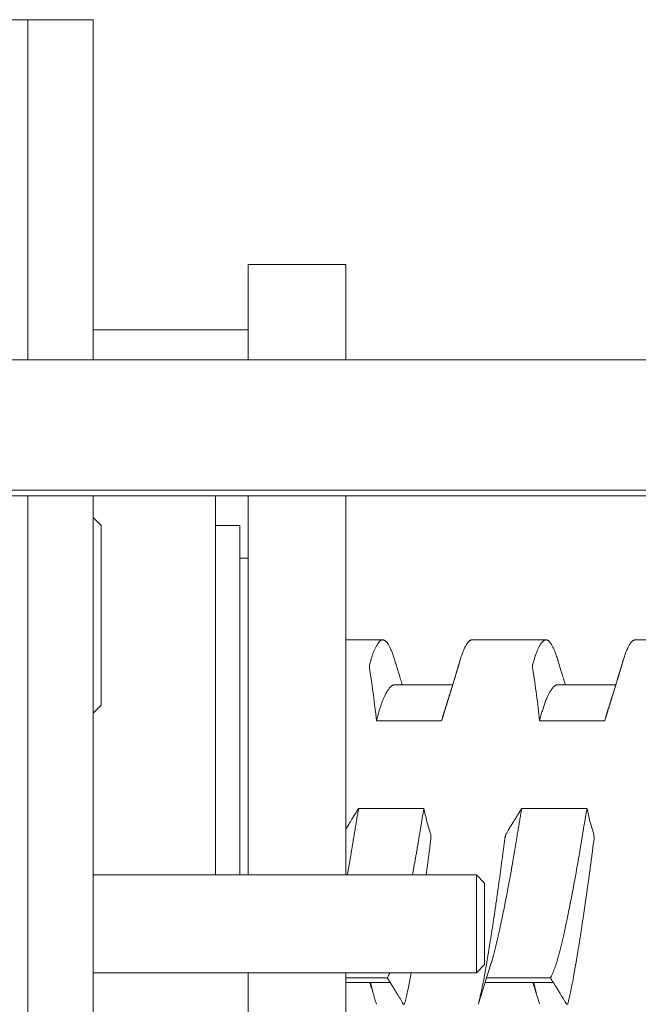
# Model space of a CAD drawing. Header units: millimetres. Extents: x 0 to 594, y 0 to 420.
# Tile 38 of 83: x 294.39 to 301.97, y 292.49 to 304.55. Entities that reach past the tile are written whole.
import ezdxf

# ---------------------------------------------------------------- set-up
doc = ezdxf.new("R2010")
doc.units = ezdxf.units.MM
doc.linetypes.add('K5LT_THIN', pattern=[0])
doc.layers.add('Системный слой', color=7, linetype='Continuous')

# ---------------------------------------------------------------- blocks, each defined once
blk = doc.blocks.new('U2')
at = {"layer": 'Системный слой', "color": 7, "linetype": 'K5LT_THIN', "lineweight": 18}
for p, q in [((294.486, 304.554), (293.886, 304.554)), ((295.286, 304.554), (294.486, 304.554)), ((294.486, 303.954), (294.486, 304.554)), ((295.286, 303.954), (295.286, 304.554)), ((294.486, 300.386), (294.486, 303.954)), ((295.286, 300.386), (295.286, 303.954)), ((297.186, 301.554), (297.186, 300.554)), ((297.186, 301.554), (298.386, 301.554)), ((298.386, 301.554), (298.386, 300.554)), ((295.286, 300.754), (297.186, 300.754)), ((297.186, 300.554), (297.186, 300.386)), ((298.386, 300.554), (298.386, 300.386)), ((388.186, 300.386), (280.486, 300.386)), ((388.186, 298.788), (280.486, 298.788)), ((280.486, 298.721), (388.186, 298.721)), ((294.486, 286.754), (294.486, 298.721)), ((295.286, 286.754), (295.286, 298.721)), ((296.786, 294.074), (296.786, 298.721)), ((297.186, 298.721), (297.186, 294.074)), ((298.386, 298.721), (298.386, 294.074)), ((295.386, 298.354), (295.286, 298.454)), ((295.386, 298.354), (295.386, 296.154)), ((296.786, 298.354), (297.086, 298.354)), ((297.086, 294.074), (297.086, 298.354)), ((297.086, 297.954), (297.186, 297.954)), ((298.386, 296.954), (298.839, 296.954)), ((299.933, 296.954), (300.839, 296.954)), ((301.933, 296.954), (302.839, 296.954)), ((299.695, 296.404), (298.986, 296.404)), ((301.695, 296.404), (300.986, 296.404)), ((295.386, 296.154), (295.286, 296.054)), ((298.76, 295.962), (299.56, 295.962)), ((300.76, 295.962), (301.56, 295.962)), ((299.343, 294.889), (298.543, 294.889)), ((301.343, 294.889), (300.543, 294.889)), ((299.986, 294.074), (295.286, 294.074)), ((300.086, 293.974), (299.986, 294.074)), ((299.986, 294.074), (299.986, 294.067)), ((299.986, 294.067), (299.986, 292.989)), ((300.086, 293.974), (300.086, 293.968)), ((300.086, 293.968), (300.086, 293.069)), ((299.986, 292.989), (299.986, 292.874)), ((300.086, 292.974), (299.986, 292.874)), ((300.086, 293.069), (300.086, 292.974)), ((299.986, 292.874), (295.286, 292.874)), ((297.186, 292.874), (297.186, 291.954)), ((298.386, 292.874), (298.386, 291.954)), ((298.386, 292.811), (298.894, 292.811)), ((298.386, 292.754), (298.93, 292.754)), ((300.092, 292.754), (300.93, 292.754)), ((300.11, 292.811), (300.894, 292.811))]:
    blk.add_line(p, q, dxfattribs=at)
for points, knots in [([(298.839, 296.954), (298.838, 296.954), (298.835, 296.954), (298.829, 296.953), (298.821, 296.95), (298.812, 296.946), (298.804, 296.939), (298.796, 296.932), (298.788, 296.923), (298.78, 296.912), (298.772, 296.9), (298.764, 296.887), (298.756, 296.873), (298.749, 296.857), (298.741, 296.841), (298.733, 296.823), (298.726, 296.805), (298.718, 296.785), (298.711, 296.765), (298.704, 296.743), (298.697, 296.721), (298.69, 296.698), (298.683, 296.675), (298.678, 296.658), (298.676, 296.65)], [0.4997855, 0.4997855, 0.4997855, 0.4997855, 0.5062289, 0.5324782, 0.5588288, 0.5850106, 0.6110123, 0.6366679, 0.6621514, 0.687116, 0.7117011, 0.7356735, 0.7593899, 0.7825462, 0.8053911, 0.8278244, 0.8501669, 0.8721985, 0.8940265, 0.9155354, 0.9369289, 0.9580831, 0.9791054, 1, 1, 1, 1]), ([(298.988, 296.695), (298.987, 296.7), (298.982, 296.715), (298.975, 296.739), (298.966, 296.765), (298.957, 296.79), (298.948, 296.813), (298.939, 296.834), (298.93, 296.854), (298.921, 296.872), (298.912, 296.888), (298.903, 296.903), (298.895, 296.915), (298.886, 296.926), (298.878, 296.935), (298.869, 296.942), (298.861, 296.948), (298.853, 296.952), (298.845, 296.954), (298.84, 296.954), (298.839, 296.954)], [0.0389083, 0.0389083, 0.0389083, 0.0389083, 0.0527751, 0.0793011, 0.1059564, 0.1326966, 0.1595331, 0.1863987, 0.2132585, 0.2400913, 0.2668922, 0.2936634, 0.3203856, 0.3470814, 0.3737541, 0.4004136, 0.4270318, 0.4535844, 0.4799646, 0.4997855, 0.4997855, 0.4997855, 0.4997855]), ([(299.783, 296.695), (299.785, 296.7), (299.79, 296.715), (299.797, 296.739), (299.806, 296.765), (299.815, 296.79), (299.824, 296.813), (299.833, 296.834), (299.842, 296.854), (299.851, 296.872), (299.86, 296.888), (299.868, 296.903), (299.877, 296.915), (299.886, 296.926), (299.894, 296.935), (299.903, 296.942), (299.911, 296.948), (299.919, 296.952), (299.927, 296.954), (299.931, 296.954), (299.933, 296.954)], [0.0389082, 0.0389082, 0.0389082, 0.0389082, 0.0527751, 0.0793011, 0.1059564, 0.1326966, 0.1595331, 0.1863987, 0.2132585, 0.2400913, 0.2668922, 0.2936634, 0.3203856, 0.3470814, 0.3737541, 0.4004136, 0.4270318, 0.4535844, 0.4799646, 0.4997854, 0.4997854, 0.4997854, 0.4997854]), ([(300.839, 296.954), (300.838, 296.954), (300.835, 296.954), (300.829, 296.953), (300.821, 296.95), (300.812, 296.946), (300.804, 296.939), (300.796, 296.932), (300.788, 296.923), (300.78, 296.912), (300.772, 296.9), (300.764, 296.887), (300.756, 296.873), (300.749, 296.857), (300.741, 296.841), (300.733, 296.823), (300.726, 296.805), (300.718, 296.785), (300.711, 296.765), (300.704, 296.743), (300.697, 296.721), (300.69, 296.698), (300.683, 296.675), (300.678, 296.658), (300.676, 296.65)], [0.4997855, 0.4997855, 0.4997855, 0.4997855, 0.5062288, 0.5324781, 0.5588287, 0.5850106, 0.6110122, 0.6366678, 0.6621513, 0.6871159, 0.711701, 0.7356734, 0.7593898, 0.7825461, 0.805391, 0.8278243, 0.8501668, 0.8721984, 0.8940265, 0.9155354, 0.9369288, 0.9580831, 0.9791053, 1, 1, 1, 1]), ([(300.988, 296.695), (300.987, 296.7), (300.982, 296.715), (300.975, 296.739), (300.966, 296.765), (300.957, 296.79), (300.948, 296.813), (300.939, 296.834), (300.93, 296.854), (300.921, 296.872), (300.912, 296.888), (300.903, 296.903), (300.895, 296.915), (300.886, 296.926), (300.878, 296.935), (300.869, 296.942), (300.861, 296.948), (300.853, 296.952), (300.845, 296.954), (300.84, 296.954), (300.839, 296.954)], [0.0389083, 0.0389083, 0.0389083, 0.0389083, 0.0527751, 0.0793011, 0.1059564, 0.1326966, 0.1595331, 0.1863987, 0.2132585, 0.2400912, 0.2668922, 0.2936634, 0.3203856, 0.3470813, 0.3737541, 0.4004135, 0.4270318, 0.4535844, 0.4799645, 0.4997855, 0.4997855, 0.4997855, 0.4997855]), ([(301.783, 296.695), (301.785, 296.7), (301.79, 296.715), (301.797, 296.739), (301.806, 296.765), (301.815, 296.79), (301.824, 296.813), (301.833, 296.834), (301.842, 296.854), (301.851, 296.872), (301.86, 296.888), (301.868, 296.903), (301.877, 296.915), (301.886, 296.926), (301.894, 296.935), (301.903, 296.942), (301.911, 296.948), (301.919, 296.952), (301.927, 296.954), (301.931, 296.954), (301.933, 296.954)], [0.0389083, 0.0389083, 0.0389083, 0.0389083, 0.0527751, 0.0793011, 0.1059563, 0.1326966, 0.159533, 0.1863986, 0.2132585, 0.2400912, 0.2668922, 0.2936633, 0.3203856, 0.3470813, 0.373754, 0.4004135, 0.4270317, 0.4535843, 0.4799645, 0.4997854, 0.4997854, 0.4997854, 0.4997854]), ([(298.676, 296.65), (298.675, 296.648), (298.675, 296.644), (298.676, 296.626), (298.676, 296.608), (298.677, 296.597)], [0, 0, 0, 0, 0.3333333, 0.6666667, 0.985248, 0.985248, 0.985248, 0.985248]), ([(299.077, 296.404), (299.076, 296.406), (299.076, 296.407), (299.074, 296.412), (299.074, 296.414), (299.071, 296.423), (299.069, 296.428), (299.064, 296.445), (299.061, 296.456), (299.051, 296.488), (299.044, 296.51), (299.021, 296.586), (299.005, 296.64), (298.988, 296.695)], [11.668371, 11.668371, 11.668371, 11.668371, 11.864948, 11.864948, 12.187198, 12.187198, 12.8317, 12.8317, 14.110308, 14.110308, 16.646736, 16.646736, 23, 23, 23, 23]), ([(299.56, 295.962), (299.564, 295.975), (299.573, 296.001), (299.585, 296.04), (299.597, 296.08), (299.609, 296.12), (299.622, 296.16), (299.634, 296.199), (299.646, 296.239), (299.659, 296.279), (299.671, 296.319), (299.687, 296.372), (299.707, 296.438), (299.731, 296.518), (299.747, 296.571), (299.755, 296.597)], [0, 0, 0, 0, 0.061701, 0.123718, 0.186012, 0.249454, 0.311365, 0.374222, 0.437076, 0.499829, 0.562449, 0.624918, 0.74988, 0.874616, 1, 1, 1, 1]), ([(299.783, 296.695), (299.772, 296.655), (299.76, 296.616), (299.736, 296.537), (299.724, 296.498), (299.709, 296.448), (299.705, 296.438), (299.701, 296.422), (299.699, 296.416), (299.696, 296.408), (299.696, 296.406), (299.695, 296.403), (299.694, 296.402), (299.693, 296.398), (299.692, 296.395), (299.691, 296.39), (299.69, 296.387), (299.687, 296.379), (299.685, 296.373), (299.68, 296.357), (299.677, 296.346), (299.667, 296.313), (299.66, 296.292), (299.636, 296.215), (299.619, 296.161), (299.602, 296.106)], [0, 0, 0, 0, 4.6, 4.6, 9.2, 9.2, 10.388038, 10.388038, 11.093513, 11.093513, 11.331629, 11.331629, 11.436514, 11.436514, 11.779514, 11.779514, 12.101726, 12.101726, 12.746148, 12.746148, 14.024599, 14.024599, 16.560712, 16.560712, 23, 23, 23, 23]), ([(299.755, 296.597), (299.756, 296.599), (299.756, 296.601), (299.757, 296.604), (299.758, 296.609), (299.76, 296.613), (299.761, 296.618), (299.762, 296.622), (299.763, 296.626), (299.765, 296.632), (299.767, 296.639), (299.769, 296.645), (299.77, 296.648), (299.77, 296.648), (299.77, 296.65)], [0.0207323, 0.0207323, 0.0207323, 0.0207323, 0.0428736, 0.0907076, 0.1467331, 0.1992056, 0.250709, 0.2970696, 0.3612237, 0.4410477, 0.5612854, 0.745975, 0.9001469, 1, 1, 1, 1]), ([(300.676, 296.65), (300.675, 296.648), (300.675, 296.644), (300.676, 296.626), (300.676, 296.608), (300.677, 296.597)], [0, 0, 0, 0, 0.3333333, 0.6666667, 0.9852484, 0.9852484, 0.9852484, 0.9852484]), ([(301.077, 296.404), (301.076, 296.406), (301.076, 296.407), (301.074, 296.412), (301.074, 296.414), (301.071, 296.423), (301.069, 296.428), (301.064, 296.445), (301.061, 296.456), (301.051, 296.488), (301.044, 296.51), (301.021, 296.586), (301.005, 296.64), (300.988, 296.695)], [11.668371, 11.668371, 11.668371, 11.668371, 11.864948, 11.864948, 12.187198, 12.187198, 12.8317, 12.8317, 14.110308, 14.110308, 16.646736, 16.646736, 23, 23, 23, 23]), ([(301.56, 295.962), (301.564, 295.975), (301.573, 296.001), (301.585, 296.04), (301.597, 296.08), (301.609, 296.12), (301.622, 296.16), (301.634, 296.199), (301.646, 296.239), (301.659, 296.279), (301.671, 296.319), (301.687, 296.372), (301.707, 296.438), (301.731, 296.518), (301.747, 296.571), (301.755, 296.597)], [0, 0, 0, 0, 0.061701, 0.123718, 0.186012, 0.249454, 0.311365, 0.374222, 0.437076, 0.499829, 0.562449, 0.624918, 0.74988, 0.874616, 1, 1, 1, 1]), ([(301.783, 296.695), (301.772, 296.655), (301.76, 296.616), (301.736, 296.537), (301.724, 296.498), (301.709, 296.448), (301.705, 296.438), (301.701, 296.422), (301.699, 296.416), (301.696, 296.408), (301.696, 296.406), (301.695, 296.403), (301.694, 296.402), (301.693, 296.398), (301.692, 296.395), (301.691, 296.39), (301.69, 296.387), (301.687, 296.379), (301.685, 296.373), (301.68, 296.357), (301.677, 296.346), (301.667, 296.313), (301.66, 296.292), (301.636, 296.215), (301.619, 296.161), (301.602, 296.106)], [0, 0, 0, 0, 4.6, 4.6, 9.2, 9.2, 10.388038, 10.388038, 11.093513, 11.093513, 11.331629, 11.331629, 11.436514, 11.436514, 11.779514, 11.779514, 12.101726, 12.101726, 12.746148, 12.746148, 14.024599, 14.024599, 16.560712, 16.560712, 23, 23, 23, 23]), ([(301.755, 296.597), (301.756, 296.599), (301.756, 296.601), (301.757, 296.604), (301.758, 296.609), (301.76, 296.613), (301.761, 296.618), (301.762, 296.622), (301.763, 296.626), (301.765, 296.632), (301.767, 296.639), (301.769, 296.645), (301.77, 296.648), (301.77, 296.648), (301.77, 296.65)], [0.0207323, 0.0207323, 0.0207323, 0.0207323, 0.0428738, 0.0907081, 0.1467339, 0.1992067, 0.2507103, 0.2970711, 0.3612256, 0.44105, 0.5612883, 0.7459784, 0.9001494, 1, 1, 1, 1]), ([(298.76, 295.962), (298.763, 295.973), (298.769, 295.994), (298.777, 296.026), (298.786, 296.056), (298.795, 296.085), (298.804, 296.114), (298.814, 296.144), (298.826, 296.178), (298.84, 296.216), (298.856, 296.253), (298.87, 296.284), (298.883, 296.307), (298.893, 296.324), (298.902, 296.338), (298.912, 296.353), (298.922, 296.366), (298.934, 296.379), (298.945, 296.388), (298.954, 296.394), (298.963, 296.399), (298.971, 296.402), (298.979, 296.404), (298.984, 296.404), (298.986, 296.404)], [0, 0, 0, 0, 0.019411, 0.0388631, 0.0583411, 0.0778216, 0.097283, 0.1188792, 0.1426277, 0.1771543, 0.2116491, 0.2461431, 0.2698323, 0.2913556, 0.3107197, 0.3300817, 0.3558703, 0.3816544, 0.4074423, 0.4267653, 0.4460676, 0.4653422, 0.4846192, 0.4999991, 0.4999991, 0.4999991, 0.4999991]), ([(300.76, 295.962), (300.763, 295.973), (300.769, 295.994), (300.777, 296.025), (300.786, 296.056), (300.795, 296.085), (300.804, 296.113), (300.812, 296.139), (300.821, 296.165), (300.83, 296.19), (300.839, 296.213), (300.848, 296.235), (300.857, 296.256), (300.866, 296.275), (300.875, 296.293), (300.884, 296.31), (300.893, 296.325), (300.902, 296.339), (300.911, 296.352), (300.92, 296.363), (300.928, 296.373), (300.937, 296.381), (300.946, 296.388), (300.954, 296.394), (300.962, 296.399), (300.97, 296.402), (300.978, 296.404), (300.983, 296.404), (300.986, 296.404)], [0, 0, 0, 0, 0.0195229, 0.0390031, 0.0584552, 0.0778934, 0.0973441, 0.1167885, 0.1362175, 0.1556097, 0.1749833, 0.1943308, 0.2136589, 0.2329537, 0.2522434, 0.2715269, 0.2908062, 0.3100748, 0.3293512, 0.3486154, 0.3678541, 0.3870253, 0.4061466, 0.4251878, 0.4441798, 0.4630927, 0.48194, 0.499783, 0.499783, 0.499783, 0.499783]), ([(299.602, 296.106), (299.598, 296.096), (299.591, 296.071), (299.581, 296.038), (299.57, 296.001), (299.564, 295.977), (299.56, 295.962)], [0.90734348, 0.90734348, 0.90734348, 0.90734348, 0.93013982, 0.95729908, 0.97319501, 1, 1, 1, 1]), ([(301.602, 296.106), (301.6, 296.102), (301.596, 296.09), (301.591, 296.071), (301.584, 296.05), (301.578, 296.028), (301.572, 296.007), (301.566, 295.984), (301.562, 295.969), (301.56, 295.962)], [0.90687117, 0.90687117, 0.90687117, 0.90687117, 0.91704499, 0.93129483, 0.94525965, 0.95912929, 0.97282557, 0.98644709, 1, 1, 1, 1]), ([(298.543, 294.889), (298.534, 294.876), (298.522, 294.856), (298.506, 294.83), (298.489, 294.804), (298.465, 294.764), (298.436, 294.717), (298.409, 294.672), (298.393, 294.646), (298.386, 294.634)], [0, 0, 0, 0, 0.1240732, 0.1864385, 0.2490297, 0.3744735, 0.5624138, 0.6872488, 0.8044545, 0.8044545, 0.8044545, 0.8044545]), ([(298.403, 294.074), (298.405, 294.083), (298.409, 294.107), (298.417, 294.148), (298.425, 294.194), (298.433, 294.24), (298.441, 294.286), (298.449, 294.33), (298.456, 294.374), (298.463, 294.417), (298.47, 294.458), (298.477, 294.498), (298.482, 294.53), (298.486, 294.556), (298.49, 294.58), (298.495, 294.612), (298.501, 294.648), (298.507, 294.684), (298.513, 294.719), (298.521, 294.765), (298.529, 294.811), (298.537, 294.856), (298.541, 294.878), (298.543, 294.889)], [0.6828405, 0.6828405, 0.6828405, 0.6828405, 0.6932041, 0.7116745, 0.7298179, 0.7477506, 0.7653596, 0.7828678, 0.7998973, 0.8165533, 0.832578, 0.8483308, 0.8634298, 0.8696954, 0.8781114, 0.8923318, 0.9064693, 0.9203418, 0.9340561, 0.9475104, 0.9740444, 0.9870874, 1, 1, 1, 1]), ([(299.343, 294.889), (299.34, 294.872), (299.334, 294.838), (299.325, 294.786), (299.316, 294.735), (299.307, 294.684), (299.299, 294.634), (299.292, 294.591), (299.287, 294.558), (299.281, 294.525), (299.275, 294.486), (299.266, 294.436), (299.258, 294.386), (299.25, 294.336), (299.241, 294.286), (299.232, 294.235), (299.223, 294.185), (299.214, 294.135), (299.208, 294.098), (299.204, 294.078), (299.203, 294.074)], [0, 0, 0, 0, 0.0203909, 0.0406136, 0.0606482, 0.0803478, 0.0997845, 0.1189127, 0.1306786, 0.1379115, 0.1569537, 0.1761257, 0.1954431, 0.2148512, 0.23438, 0.2539811, 0.2736428, 0.2933116, 0.3129434, 0.3170828, 0.3170828, 0.3170828, 0.3170828]), ([(300.17, 293.001), (300.171, 293.006), (300.176, 293.019), (300.183, 293.043), (300.192, 293.072), (300.2, 293.103), (300.209, 293.135), (300.217, 293.169), (300.226, 293.203), (300.234, 293.238), (300.242, 293.274), (300.251, 293.311), (300.259, 293.35), (300.268, 293.389), (300.277, 293.429), (300.285, 293.469), (300.294, 293.511), (300.303, 293.553), (300.312, 293.596), (300.321, 293.64), (300.329, 293.684), (300.338, 293.73), (300.348, 293.777), (300.358, 293.828), (300.37, 293.892), (300.384, 293.967), (300.399, 294.051), (300.413, 294.127), (300.425, 294.192), (300.434, 294.244), (300.444, 294.306), (300.454, 294.365), (300.464, 294.423), (300.471, 294.465), (300.478, 294.505), (300.483, 294.535), (300.487, 294.561), (300.491, 294.586), (300.497, 294.62), (300.503, 294.656), (300.509, 294.691), (300.515, 294.726), (300.522, 294.771), (300.531, 294.825), (300.539, 294.868), (300.543, 294.889)], [0.1655807, 0.1655807, 0.1655807, 0.1655807, 0.1744414, 0.1938422, 0.21325, 0.2326854, 0.2521531, 0.2716277, 0.291066, 0.3104385, 0.3297989, 0.3492476, 0.368751, 0.3882614, 0.4077371, 0.4271889, 0.4466359, 0.4660841, 0.4855328, 0.5049609, 0.5243782, 0.5437864, 0.5631906, 0.5847178, 0.6083834, 0.6425174, 0.6763577, 0.7099329, 0.7324843, 0.7526165, 0.770213, 0.8046619, 0.8212255, 0.8370964, 0.8526635, 0.8675541, 0.8709806, 0.8820789, 0.896149, 0.910127, 0.9237341, 0.9370667, 0.9499927, 0.9753099, 1, 1, 1, 1]), ([(300.543, 294.889), (300.534, 294.876), (300.522, 294.856), (300.506, 294.83), (300.489, 294.804), (300.465, 294.764), (300.436, 294.717), (300.408, 294.671), (300.38, 294.625), (300.361, 294.591), (300.349, 294.571)], [0, 0, 0, 0, 0.124073, 0.186439, 0.24903, 0.374474, 0.562414, 0.687249, 0.812078, 1, 1, 1, 1]), ([(301.343, 294.889), (301.34, 294.872), (301.334, 294.839), (301.325, 294.788), (301.316, 294.738), (301.308, 294.687), (301.299, 294.636), (301.292, 294.591), (301.286, 294.557), (301.281, 294.523), (301.274, 294.483), (301.266, 294.432), (301.257, 294.381), (301.249, 294.33), (301.24, 294.28), (301.231, 294.23), (301.222, 294.18), (301.21, 294.113), (301.199, 294.048), (301.187, 293.983), (301.178, 293.935), (301.169, 293.887), (301.16, 293.84), (301.151, 293.794), (301.142, 293.748), (301.133, 293.702), (301.124, 293.658), (301.115, 293.614), (301.106, 293.571), (301.098, 293.528), (301.089, 293.487), (301.08, 293.446), (301.072, 293.406), (301.063, 293.366), (301.055, 293.328), (301.046, 293.291), (301.038, 293.255), (301.03, 293.221), (301.022, 293.187), (301.014, 293.156), (301.006, 293.125), (300.998, 293.096), (300.99, 293.066), (300.98, 293.032), (300.969, 292.996), (300.958, 292.963), (300.949, 292.938), (300.941, 292.918), (300.934, 292.9), (300.927, 292.881), (300.919, 292.862), (300.912, 292.846), (300.904, 292.829), (300.898, 292.818), (300.894, 292.811)], [0, 0, 0, 0, 0.019558, 0.039095, 0.058619, 0.078149, 0.097711, 0.117267, 0.128998, 0.136767, 0.156243, 0.175724, 0.195231, 0.214754, 0.234278, 0.253787, 0.273278, 0.292764, 0.331743, 0.351215, 0.370679, 0.390137, 0.409589, 0.429016, 0.448432, 0.46784, 0.487241, 0.506621, 0.52599, 0.545355, 0.564716, 0.58406, 0.603397, 0.622744, 0.642124, 0.66137, 0.680425, 0.699141, 0.717732, 0.735969, 0.753971, 0.771587, 0.78906, 0.811355, 0.838085, 0.863756, 0.883381, 0.897358, 0.911202, 0.928956, 0.946318, 0.963278, 0.975657, 1, 1, 1, 1]), ([(299.429, 294.519), (299.429, 294.522), (299.429, 294.526), (299.429, 294.541), (299.428, 294.558), (299.428, 294.568), (299.427, 294.571)], [0, 0, 0, 0, 0.3181003, 0.6362006, 0.8584228, 0.9852372, 0.9852372, 0.9852372, 0.9852372]), ([(300.349, 294.571), (300.348, 294.571), (300.348, 294.569), (300.347, 294.566), (300.346, 294.561), (300.344, 294.557), (300.343, 294.553), (300.342, 294.549), (300.341, 294.544), (300.339, 294.539), (300.337, 294.532), (300.336, 294.525), (300.335, 294.522), (300.334, 294.522), (300.334, 294.519)], [0.0207443, 0.0207443, 0.0207443, 0.0207443, 0.0428983, 0.0907386, 0.1467586, 0.1992143, 0.2507962, 0.2972684, 0.360984, 0.4401067, 0.5595783, 0.7441893, 0.8989778, 1, 1, 1, 1]), ([(301.429, 294.519), (301.429, 294.522), (301.429, 294.526), (301.429, 294.541), (301.428, 294.558), (301.428, 294.568), (301.427, 294.571)], [0, 0, 0, 0, 0.3180869, 0.6361738, 0.858396, 0.9852369, 0.9852369, 0.9852369, 0.9852369]), ([(299.37, 294.074), (299.372, 294.088), (299.377, 294.119), (299.383, 294.167), (299.39, 294.219), (299.397, 294.27), (299.403, 294.321), (299.414, 294.404), (299.423, 294.47), (299.429, 294.519)], [0.8154449, 0.8154449, 0.8154449, 0.8154449, 0.8324304, 0.8542613, 0.8757323, 0.8969767, 0.9178787, 0.9386676, 1, 1, 1, 1]), ([(300.334, 294.519), (300.329, 294.475), (300.32, 294.41), (300.309, 294.322), (300.3, 294.256), (300.291, 294.191), (300.283, 294.125), (300.274, 294.06), (300.265, 293.995), (300.255, 293.923), (300.244, 293.845), (300.232, 293.76), (300.221, 293.684), (300.211, 293.615), (300.202, 293.555), (300.193, 293.495), (300.184, 293.436), (300.175, 293.379), (300.166, 293.322), (300.157, 293.267), (300.149, 293.214), (300.14, 293.162), (300.132, 293.112), (300.124, 293.063), (300.116, 293.016), (300.109, 292.971), (300.101, 292.928), (300.094, 292.887), (300.087, 292.847), (300.08, 292.808), (300.073, 292.772), (300.066, 292.736), (300.059, 292.702), (300.052, 292.668), (300.045, 292.636), (300.038, 292.605), (300.031, 292.576), (300.025, 292.547), (300.018, 292.52), (300.013, 292.502), (300.011, 292.493)], [0, 0, 0, 0, 0.054613, 0.081823, 0.108997, 0.136186, 0.163357, 0.190503, 0.217597, 0.244669, 0.280677, 0.316616, 0.35248, 0.379309, 0.406094, 0.432804, 0.459489, 0.486026, 0.512426, 0.538563, 0.564584, 0.590288, 0.615787, 0.640969, 0.666041, 0.690641, 0.714883, 0.738552, 0.761991, 0.784913, 0.807549, 0.829809, 0.852003, 0.873919, 0.895629, 0.916973, 0.93815, 0.958986, 0.979606, 1, 1, 1, 1]), ([(301.106, 292.493), (301.109, 292.505), (301.115, 292.528), (301.124, 292.565), (301.132, 292.603), (301.141, 292.642), (301.15, 292.682), (301.158, 292.724), (301.167, 292.767), (301.175, 292.811), (301.183, 292.856), (301.191, 292.902), (301.199, 292.949), (301.208, 292.998), (301.216, 293.049), (301.225, 293.101), (301.234, 293.155), (301.243, 293.209), (301.252, 293.265), (301.261, 293.322), (301.27, 293.379), (301.278, 293.437), (301.287, 293.495), (301.296, 293.553), (301.305, 293.611), (301.313, 293.669), (301.322, 293.727), (301.33, 293.784), (301.338, 293.841), (301.346, 293.898), (301.354, 293.953), (301.361, 294.008), (301.369, 294.062), (301.376, 294.115), (301.383, 294.167), (301.39, 294.219), (301.397, 294.27), (301.403, 294.321), (301.414, 294.404), (301.423, 294.47), (301.429, 294.519)], [0, 0, 0, 0, 0.027117, 0.054305, 0.081528, 0.108717, 0.135839, 0.162846, 0.189771, 0.216568, 0.243235, 0.269882, 0.296667, 0.323715, 0.350967, 0.378381, 0.405826, 0.433222, 0.460528, 0.487588, 0.514442, 0.540938, 0.567267, 0.59318, 0.618826, 0.644077, 0.669208, 0.693863, 0.718154, 0.74182, 0.765228, 0.788029, 0.810472, 0.83243, 0.854261, 0.875732, 0.896977, 0.917879, 0.938668, 1, 1, 1, 1]), ([(300.17, 293.001), (300.158, 292.963), (300.145, 292.924), (300.125, 292.86), (300.118, 292.835), (300.105, 292.796), (300.101, 292.782), (300.095, 292.763), (300.094, 292.758), (300.087, 292.738), (300.083, 292.723), (300.074, 292.696), (300.071, 292.685), (300.064, 292.662), (300.061, 292.651), (300.05, 292.618), (300.044, 292.595), (300.034, 292.565), (300.032, 292.558), (300.03, 292.55)], [0, 0, 0, 0, 4.6, 4.6, 7.493248, 7.493248, 9.2, 9.2, 9.714553, 9.714553, 11.542697, 11.542697, 12.853659, 12.853659, 14.164621, 14.164621, 16.776138, 16.776138, 17.671872, 17.671872, 17.671872, 17.671872]), ([(298.924, 292.874), (298.922, 292.869), (298.918, 292.86), (298.912, 292.847), (298.906, 292.834), (298.9, 292.822), (298.896, 292.814), (298.894, 292.811)], [0.93647849, 0.93647849, 0.93647849, 0.93647849, 0.94923437, 0.96221279, 0.97493817, 0.98753428, 1, 1, 1, 1]), ([(299.106, 292.493), (299.109, 292.505), (299.115, 292.528), (299.124, 292.565), (299.132, 292.603), (299.141, 292.642), (299.15, 292.682), (299.158, 292.724), (299.167, 292.767), (299.175, 292.811), (299.181, 292.847), (299.185, 292.868), (299.186, 292.874)], [0, 0, 0, 0, 0.0271172, 0.0543051, 0.0815275, 0.1087174, 0.1358386, 0.1628456, 0.1897707, 0.2165683, 0.2432349, 0.253961, 0.253961, 0.253961, 0.253961]), ([(298.742, 292.55), (298.732, 292.583), (298.722, 292.616), (298.706, 292.669), (298.7, 292.688), (298.69, 292.718), (298.687, 292.73), (298.682, 292.745), (298.681, 292.75), (298.679, 292.754)], [5.328128, 5.328128, 5.328128, 5.328128, 9.2, 9.2, 11.457303, 11.457303, 12.781512, 12.781512, 13.285445, 13.285445, 13.285445, 13.285445]), ([(298.742, 292.55), (298.732, 292.584), (298.712, 292.652), (298.697, 292.72), (298.689, 292.754)], [0.1809328, 0.1809328, 0.1809328, 0.1809328, 0.5, 0.824804, 0.824804, 0.824804, 0.824804]), ([(298.894, 292.811), (298.898, 292.804), (298.907, 292.791), (298.919, 292.771), (298.932, 292.752), (298.944, 292.732), (298.956, 292.712), (298.969, 292.692), (298.981, 292.672), (298.998, 292.645), (299.022, 292.606), (299.054, 292.553), (299.078, 292.513), (299.09, 292.493)], [0, 0, 0, 0, 0.06181, 0.123899, 0.18623, 0.248828, 0.311546, 0.374351, 0.437147, 0.499847, 0.624883, 0.812089, 1, 1, 1, 1]), ([(300.742, 292.55), (300.732, 292.583), (300.722, 292.616), (300.706, 292.669), (300.7, 292.688), (300.69, 292.718), (300.687, 292.73), (300.682, 292.745), (300.681, 292.749), (300.679, 292.754)], [5.328128, 5.328128, 5.328128, 5.328128, 9.2, 9.2, 11.457303, 11.457303, 12.768889, 12.768889, 13.285446, 13.285446, 13.285446, 13.285446]), ([(300.742, 292.55), (300.732, 292.584), (300.712, 292.652), (300.697, 292.72), (300.689, 292.754)], [0.1809329, 0.1809329, 0.1809329, 0.1809329, 0.5, 0.8248041, 0.8248041, 0.8248041, 0.8248041]), ([(300.894, 292.811), (300.898, 292.804), (300.907, 292.791), (300.919, 292.771), (300.932, 292.752), (300.944, 292.732), (300.956, 292.712), (300.969, 292.692), (300.981, 292.672), (300.998, 292.645), (301.022, 292.606), (301.054, 292.553), (301.078, 292.513), (301.09, 292.493)], [0, 0, 0, 0, 0.06181, 0.123899, 0.18623, 0.248828, 0.311546, 0.374351, 0.437147, 0.499847, 0.624883, 0.812089, 1, 1, 1, 1]), ([(298.761, 292.491), (298.761, 292.492), (298.761, 292.492), (298.76, 292.492), (298.76, 292.493)], [0.6633454, 0.6633454, 0.6633454, 0.6633454, 0.8108624, 0.9851247, 0.9851247, 0.9851247, 0.9851247]), ([(299.09, 292.493), (299.092, 292.491), (299.095, 292.491), (299.097, 292.491), (299.098, 292.491), (299.098, 292.491)], [0.0264934, 0.0264934, 0.0264934, 0.0264934, 0.1899836, 0.3285301, 0.3503337, 0.3503337, 0.3503337, 0.3503337]), ([(299.098, 292.491), (299.099, 292.491), (299.099, 292.491), (299.1, 292.491), (299.101, 292.491), (299.101, 292.491), (299.102, 292.491), (299.102, 292.491), (299.102, 292.491), (299.102, 292.491), (299.102, 292.491), (299.102, 292.491), (299.102, 292.491), (299.102, 292.491), (299.103, 292.491), (299.103, 292.491), (299.103, 292.491), (299.103, 292.491), (299.103, 292.491), (299.103, 292.491), (299.103, 292.491), (299.103, 292.491), (299.103, 292.491), (299.104, 292.491), (299.104, 292.491), (299.104, 292.491), (299.104, 292.491), (299.104, 292.491), (299.104, 292.491), (299.104, 292.491), (299.104, 292.491), (299.104, 292.491), (299.105, 292.491), (299.105, 292.491), (299.105, 292.491), (299.105, 292.491), (299.105, 292.491), (299.106, 292.493)], [0.3503337, 0.3503337, 0.3503337, 0.3503337, 0.4115201, 0.4682274, 0.5093849, 0.5336462, 0.5455483, 0.5570439, 0.5730798, 0.5868358, 0.5971592, 0.6046414, 0.6121034, 0.6211336, 0.6287438, 0.6378569, 0.6474072, 0.6605408, 0.6742709, 0.6873451, 0.6988543, 0.7081103, 0.7182404, 0.7285513, 0.74088, 0.7492232, 0.7572495, 0.7674839, 0.779172, 0.7903968, 0.7980536, 0.809088, 0.8277898, 0.8637105, 0.9226398, 0.9716011, 1, 1, 1, 1]), ([(300.011, 292.493), (300.01, 292.492), (300.01, 292.492), (300.011, 292.492), (300.011, 292.492), (300.011, 292.491), (300.011, 292.491), (300.011, 292.492), (300.011, 292.492)], [0, 0, 0, 0, 0.1498676, 0.2746409, 0.3822717, 0.4909531, 0.6504467, 0.6643018, 0.6643018, 0.6643018, 0.6643018]), ([(300.011, 292.492), (300.011, 292.492), (300.011, 292.492), (300.011, 292.492), (300.012, 292.493)], [0.6643144, 0.6643144, 0.6643144, 0.6643144, 0.820129, 0.9834224, 0.9834224, 0.9834224, 0.9834224]), ([(300.761, 292.492), (300.761, 292.492), (300.761, 292.492), (300.76, 292.492), (300.76, 292.493)], [0.664294, 0.664294, 0.664294, 0.664294, 0.8228147, 0.9834076, 0.9834076, 0.9834076, 0.9834076]), ([(301.09, 292.493), (301.092, 292.491), (301.095, 292.491), (301.097, 292.491), (301.098, 292.491), (301.098, 292.491)], [0.0264632, 0.0264632, 0.0264632, 0.0264632, 0.1895188, 0.3278371, 0.3503455, 0.3503455, 0.3503455, 0.3503455]), ([(301.098, 292.491), (301.099, 292.491), (301.099, 292.491), (301.1, 292.491), (301.101, 292.491), (301.101, 292.491), (301.102, 292.491), (301.102, 292.491), (301.102, 292.491), (301.102, 292.491), (301.102, 292.491), (301.102, 292.491), (301.102, 292.491), (301.102, 292.491), (301.103, 292.491), (301.103, 292.491), (301.103, 292.491), (301.103, 292.491), (301.103, 292.491), (301.103, 292.491), (301.103, 292.491), (301.103, 292.491), (301.103, 292.491), (301.104, 292.491), (301.104, 292.491), (301.104, 292.491), (301.104, 292.491), (301.104, 292.491), (301.104, 292.491), (301.104, 292.491), (301.104, 292.491), (301.105, 292.491), (301.105, 292.491), (301.105, 292.491), (301.105, 292.491), (301.106, 292.493)], [0.3503455, 0.3503455, 0.3503455, 0.3503455, 0.4149551, 0.4683148, 0.5099156, 0.5302371, 0.5457658, 0.5570364, 0.5730515, 0.5868073, 0.5971338, 0.6046182, 0.6120784, 0.6211001, 0.6287082, 0.6377911, 0.6473248, 0.6604611, 0.674178, 0.6872488, 0.6987095, 0.7079868, 0.7196277, 0.7317563, 0.7446674, 0.7555656, 0.7669715, 0.778096, 0.7883585, 0.7977966, 0.8093543, 0.8287129, 0.8654936, 0.9244399, 1, 1, 1, 1])]:
    blk.add_open_spline(points, degree=3, knots=knots, dxfattribs=at)
for points in [[(298.677, 296.597), (298.693, 296.492), (298.726, 296.281), (298.749, 296.068), (298.76, 295.962)], [(299.77, 296.65), (299.775, 296.665), (299.779, 296.681), (299.783, 296.695)], [(300.677, 296.597), (300.693, 296.492), (300.726, 296.281), (300.749, 296.068), (300.76, 295.962)], [(301.77, 296.65), (301.775, 296.665), (301.779, 296.681), (301.783, 296.695)], [(299.427, 294.571), (299.41, 294.624), (299.376, 294.73), (299.354, 294.836), (299.343, 294.889)], [(301.427, 294.571), (301.41, 294.624), (301.376, 294.73), (301.354, 294.836), (301.343, 294.889)], [(298.76, 292.493), (298.754, 292.512), (298.748, 292.531), (298.742, 292.55)], [(300.012, 292.493), (300.018, 292.512), (300.024, 292.531), (300.03, 292.55)], [(300.76, 292.493), (300.754, 292.512), (300.748, 292.531), (300.742, 292.55)]]:
    blk.add_open_spline(points, degree=3, dxfattribs=at)

msp = doc.modelspace()

# ---------------------------------------------------------------- block references
at = {"layer": 'Системный слой'}
msp.add_blockref('U2', (0, 0), dxfattribs=at)

doc.saveas('drawing.dxf')
